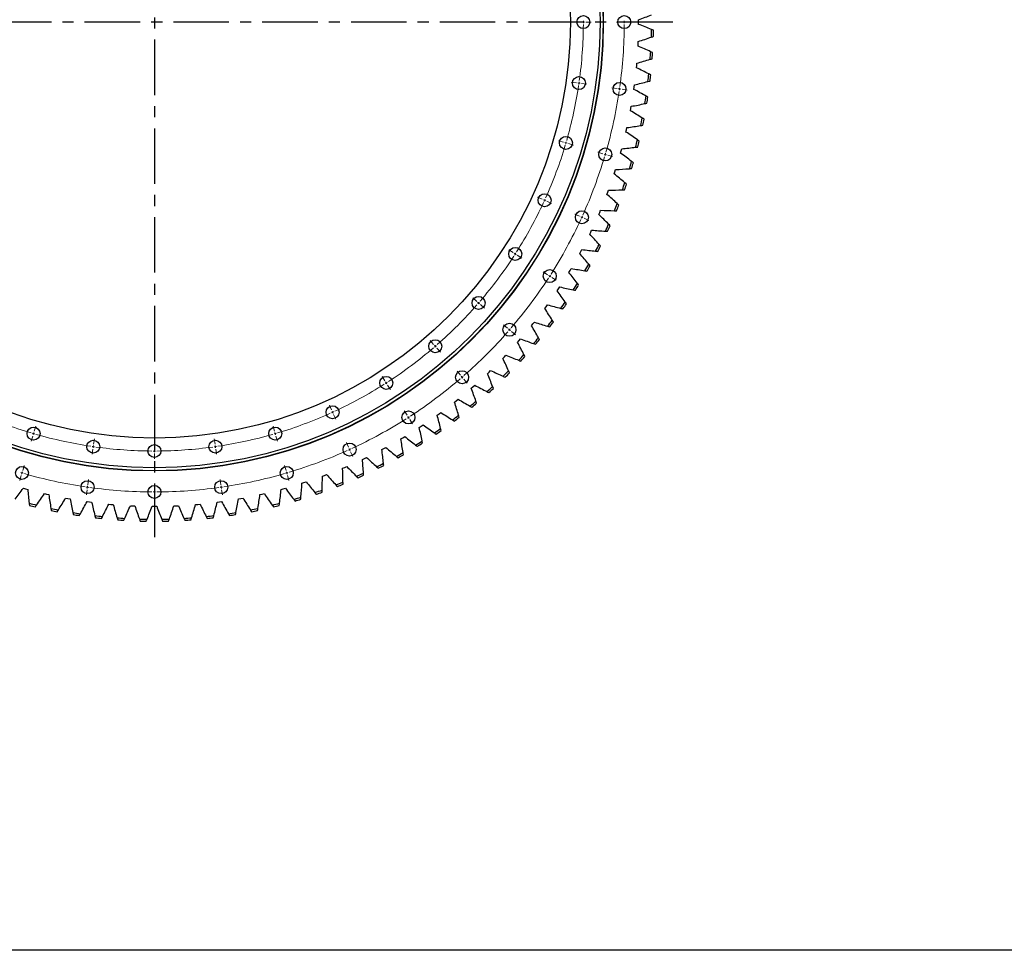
# Model space of a CAD drawing. Header units: millimetres. Extents: x 1009 to 11354, y 2065 to 9958.
# Tile 2 of 18: x 2975 to 4947, y 2065 to 3929. Entities that reach past the tile are written whole.
import ezdxf

# ---------------------------------------------------------------- set-up
doc = ezdxf.new("R2010")
doc.units = ezdxf.units.MM
doc.header["$LTSCALE"] = 50
doc.linetypes.add('CENTER', pattern=[10.16, 6.35, -1.27, 1.27, -1.27])

msp = doc.modelspace()

# ---------------------------------------------------------------- linework, layer by layer
at = {"linetype": 'CENTER', "ltscale": 0.35}
for p, q in [((3245.2, 4955.6), (3245.2, 2892.2)), ((4283.5, 3923.9), (2206.9, 3923.9))]:
    msp.add_line(p, q, dxfattribs=at)
at = {"color": 0, "linetype": 'Continuous', "lineweight": 18}
for p, q in [((4099.2, 3923.9), (4088.7, 3923.9)), ((4104.2, 3923.9), (4101.7, 3923.9)), ((4104.2, 3923.9), (4106.7, 3923.9)), ((4109.2, 3923.9), (4119.7, 3923.9)), ((4181.2, 3923.9), (4170.7, 3923.9)), ((4186.2, 3923.9), (4183.7, 3923.9)), ((4186.2, 3923.9), (4188.7, 3923.9)), ((4191.2, 3923.9), (4201.7, 3923.9)), ((4090.5, 3802.4), (4080.1, 3803.9)), ((4095.4, 3801.7), (4093, 3802)), ((4095.4, 3801.7), (4097.9, 3801.3)), ((4100.4, 3800.9), (4110.8, 3799.4)), ((4171.7, 3790.7), (4161.3, 3792.2)), ((4176.6, 3790), (4174.1, 3790.3)), ((4176.6, 3790), (4179.1, 3789.6)), ((4181.6, 3789.3), (4192, 3787.8)), ((4064.6, 3683.3), (4054.5, 3686.3)), ((4069.4, 3681.9), (4067, 3682.6)), ((4069.4, 3681.9), (4071.8, 3681.2)), ((4074.2, 3680.5), (4084.3, 3677.5)), ((4143.3, 3660.2), (4133.2, 3663.2)), ((4148.1, 3658.8), (4145.7, 3659.5)), ((4148.1, 3658.8), (4150.5, 3658.1)), ((4152.9, 3657.4), (4162.9, 3654.4)), ((4022, 3569.1), (4012.5, 3573.5)), ((4026.6, 3567.1), (4024.3, 3568.1)), ((4026.6, 3567.1), (4028.8, 3566)), ((4031.1, 3565), (4040.7, 3560.6)), ((4096.6, 3535.1), (4087.1, 3539.4)), ((4101.2, 3533), (4098.9, 3534)), ((4101.2, 3533), (4103.4, 3532)), ((4105.7, 3530.9), (4115.2, 3526.6)), ((3963.6, 3462.2), (3954.8, 3467.9)), ((3967.8, 3459.5), (3965.7, 3460.8)), ((3967.8, 3459.5), (3969.9, 3458.1)), ((3972, 3456.8), (3980.9, 3451.1)), ((4032.6, 3417.9), (4023.8, 3423.5)), ((4036.8, 3415.2), (4034.7, 3416.5)), ((4036.8, 3415.2), (4038.9, 3413.8)), ((4041, 3412.5), (4049.8, 3406.8)), ((3890.6, 3364.6), (3882.7, 3371.5)), ((3894.4, 3361.4), (3892.5, 3363)), ((3894.4, 3361.4), (3896.3, 3359.7)), ((3898.2, 3358.1), (3906.1, 3351.2)), ((3952.6, 3310.9), (3944.6, 3317.8)), ((3956.3, 3307.7), (3954.5, 3309.3)), ((3956.3, 3307.7), (3958.2, 3306)), ((3960.1, 3304.4), (3968.1, 3297.5)), ((3804.4, 3278.5), (3797.6, 3286.4)), ((3807.7, 3274.7), (3806.1, 3276.6)), ((3807.7, 3274.7), (3809.3, 3272.8)), ((3811, 3270.9), (3817.9, 3263)), ((3706.9, 3205.5), (3701.2, 3214.3)), ((3858.1, 3216.5), (3851.3, 3224.5)), ((3861.4, 3212.7), (3859.8, 3214.6)), ((3709.6, 3201.3), (3708.2, 3203.4)), ((3709.6, 3201.3), (3710.9, 3199.2)), ((3712.3, 3197.1), (3718, 3188.2)), ((3861.4, 3212.7), (3863, 3210.8)), ((3864.7, 3209), (3871.6, 3201)), ((3600, 3147.1), (3595.6, 3156.6)), ((3602, 3142.5), (3601, 3144.8)), ((3602, 3142.5), (3603.1, 3140.3)), ((3604.1, 3138), (3608.5, 3128.4)), ((3751.2, 3136.5), (3745.5, 3145.3)), ((3753.9, 3132.3), (3752.6, 3134.4)), ((3753.9, 3132.3), (3755.3, 3130.2)), ((3756.6, 3128.1), (3762.3, 3119.2)), ((3003.2, 3099.7), (3002.5, 3097.3)), ((3003.2, 3099.7), (3003.9, 3102.1)), ((3004.6, 3104.5), (3007.5, 3114.6)), ((3485.8, 3104.5), (3482.8, 3114.6)), ((3487.2, 3099.7), (3486.5, 3102.1)), ((3487.2, 3099.7), (3487.9, 3097.3)), ((3001.8, 3094.9), (2998.8, 3084.8)), ((3122.9, 3073.6), (3123.3, 3076.1)), ((3123.6, 3078.6), (3125.1, 3089)), ((3245.2, 3069.9), (3245.2, 3080.4)), ((3366.7, 3078.6), (3365.2, 3089)), ((3367.4, 3073.6), (3367.1, 3076.1)), ((3488.6, 3094.9), (3491.6, 3084.8)), ((3634, 3072.5), (3629.7, 3082)), ((3122.2, 3068.7), (3120.7, 3058.3)), ((3122.9, 3073.6), (3122.6, 3071.2)), ((3245.2, 3064.9), (3245.2, 3067.4)), ((3245.2, 3064.9), (3245.2, 3062.4)), ((3245.2, 3059.9), (3245.2, 3049.4)), ((3367.4, 3073.6), (3367.8, 3071.2)), ((3368.1, 3068.7), (3369.6, 3058.3)), ((3636.1, 3067.9), (3635.1, 3070.2)), ((3636.1, 3067.9), (3637.1, 3065.7)), ((3638.2, 3063.4), (3642.5, 3053.8)), ((2980.1, 3021), (2979.4, 3018.6)), ((2980.1, 3021), (2980.8, 3023.4)), ((2981.5, 3025.8), (2984.4, 3035.9)), ((3508.9, 3025.8), (3505.9, 3035.9)), ((3510.3, 3021), (3509.6, 3023.4)), ((3510.3, 3021), (3511, 3018.6)), ((2978.7, 3016.2), (2975.7, 3006.1)), ((3112, 2997.4), (3113.5, 3007.8)), ((3245.2, 2987.9), (3245.2, 2998.4)), ((3378.4, 2997.4), (3376.9, 3007.8)), ((3511.7, 3016.2), (3514.7, 3006.1)), ((3110.6, 2987.5), (3109.1, 2977.1)), ((3111.3, 2992.5), (3110.9, 2990)), ((3111.3, 2992.5), (3111.6, 2995)), ((3245.2, 2982.9), (3245.2, 2985.4)), ((3245.2, 2982.9), (3245.2, 2980.4)), ((3245.2, 2977.9), (3245.2, 2967.4)), ((3379.1, 2992.5), (3378.7, 2995)), ((3379.1, 2992.5), (3379.5, 2990)), ((3379.8, 2987.5), (3381.3, 2977.1))]:
    msp.add_line(p, q, dxfattribs=at)
at = {"color": 7, "linetype": 'Continuous', "lineweight": 25}
for p, q in [((4214.9, 3923.9), (4214.9, 3928.5)), ((4214.9, 3919.3), (4214.9, 3923.9)), ((4213.9, 3880.4), (4214.1, 3885)), ((4213.7, 3875.8), (4213.9, 3880.4)), ((4210.6, 3832.4), (4211, 3837)), ((4211, 3837), (4211.4, 3841.5)), ((4205.5, 3789.2), (4206.1, 3793.7)), ((4206.1, 3793.7), (4206.7, 3798.3)), ((4198.5, 3746.3), (4199.3, 3750.7)), ((4199.3, 3750.7), (4200.1, 3755.2)), ((4189.6, 3703.7), (4190.6, 3708.1)), ((4190.6, 3708.1), (4191.6, 3712.6)), ((4180, 3665.9), (4181.2, 3670.3)), ((4178.7, 3661.5), (4180, 3665.9)), ((4167.4, 3624.2), (4168.8, 3628.6)), ((4166, 3619.9), (4167.4, 3624.2)), ((4151.5, 3578.9), (4153.1, 3583.2)), ((4153.1, 3583.2), (4154.7, 3587.4)), ((4135.1, 3538.6), (4136.9, 3542.8)), ((4136.9, 3542.8), (4138.7, 3547)), ((4116.9, 3499), (4118.9, 3503.2)), ((4118.9, 3503.2), (4120.8, 3507.3)), ((4096.9, 3460.4), (4099.1, 3464.4)), ((4099.1, 3464.4), (4101.3, 3468.4)), ((4075.3, 3422.6), (4077.6, 3426.5)), ((4077.6, 3426.5), (4080, 3430.5)), ((4054.5, 3389.7), (4057, 3393.5)), ((4052, 3385.9), (4054.5, 3389.7)), ((4027, 3350.2), (4029.7, 3353.9)), ((4029.7, 3353.9), (4032.4, 3357.6)), ((4000.5, 3315.7), (4003.3, 3319.3)), ((4003.3, 3319.3), (4006.2, 3322.9)), ((3972.4, 3282.5), (3975.5, 3285.9)), ((3975.5, 3285.9), (3978.4, 3289.3)), ((3942.9, 3250.5), (3946.1, 3253.8)), ((3946.1, 3253.8), (3949.2, 3257.1)), ((3912, 3219.8), (3915.3, 3223)), ((3915.3, 3223), (3918.6, 3226.2)), ((3883.2, 3193.6), (3886.6, 3196.6)), ((3879.8, 3190.6), (3883.2, 3193.6)), ((3846.2, 3162.9), (3849.8, 3165.7)), ((3849.8, 3165.7), (3853.4, 3168.6)), ((3811.5, 3136.7), (3815.2, 3139.4)), ((3815.2, 3139.4), (3818.9, 3142.1)), ((3779.4, 3114.6), (3783.2, 3117.1)), ((3775.6, 3112.1), (3779.4, 3114.6)), ((3738.6, 3089.1), (3742.6, 3091.4)), ((3742.6, 3091.4), (3746.5, 3093.8)), ((3700.7, 3067.8), (3704.7, 3070)), ((3704.7, 3070), (3708.7, 3072.1)), ((3661.8, 3048.2), (3665.9, 3050.2)), ((3665.9, 3050.2), (3670, 3052.2)), ((3585.9, 3016), (3590.2, 3017.6)), ((3622.1, 3030.4), (3626.3, 3032.2)), ((3626.3, 3032.2), (3630.5, 3034)), ((3540.5, 3000.2), (3544.8, 3001.6)), ((3544.8, 3001.6), (3549.2, 3003.1)), ((3581.6, 3014.4), (3585.9, 3016)), ((2982.8, 2990.4), (2987.2, 2989.1)), ((2987.2, 2989.1), (2991.6, 2987.9)), ((3025, 2979.5), (3029.4, 2978.5)), ((3029.4, 2978.5), (3033.9, 2977.5)), ((3456.5, 2977.5), (3461, 2978.5)), ((3461, 2978.5), (3465.4, 2979.5)), ((3498.8, 2987.9), (3503.2, 2989.1)), ((3503.2, 2989.1), (3507.6, 2990.4)), ((3067.5, 2970.6), (3072, 2969.8)), ((3072, 2969.8), (3076.5, 2969)), ((3110.5, 2963.6), (3115, 2963)), ((3115, 2963), (3119.5, 2962.4)), ((3153.7, 2958.5), (3158.3, 2958.1)), ((3158.3, 2958.1), (3162.8, 2957.7)), ((3327.6, 2957.7), (3332.1, 2958.1)), ((3332.1, 2958.1), (3336.7, 2958.5)), ((3370.8, 2962.4), (3375.4, 2963)), ((3375.4, 2963), (3379.9, 2963.6)), ((3413.8, 2969), (3418.3, 2969.8)), ((3418.3, 2969.8), (3422.8, 2970.6)), ((3197.1, 2955.4), (3201.7, 2955.2)), ((3201.7, 2955.2), (3206.2, 2955)), ((3240.6, 2954.2), (3245.2, 2954.2)), ((3245.2, 2954.2), (3249.8, 2954.2)), ((3284.1, 2955), (3288.7, 2955.2)), ((3288.7, 2955.2), (3293.3, 2955.4))]:
    msp.add_line(p, q, dxfattribs=at)
msp.add_lwpolyline([(1009.2, 9958.1), (11354.4, 9958.1), (11354.4, 2065), (1009.2, 2065)], close=True)
for centre, radius in [((3245.2, 3923.9), 899), ((3245.2, 3923.9), 898.5), ((3245.2, 3923.9), 892.5), ((3245.2, 3923.9), 833), ((4104.2, 3923.9), 13), ((4186.2, 3923.9), 13), ((4095.4, 3801.7), 13), ((4176.6, 3790), 13), ((4069.4, 3681.9), 13), ((4148.1, 3658.8), 13), ((4026.6, 3567.1), 13), ((4101.2, 3533), 13), ((3967.8, 3459.5), 13), ((4036.8, 3415.2), 13), ((3894.4, 3361.4), 13), ((3956.3, 3307.7), 13), ((3807.7, 3274.7), 13), ((3709.6, 3201.3), 13), ((3861.4, 3212.7), 13), ((3602, 3142.5), 13), ((3753.9, 3132.3), 13), ((3003.2, 3099.7), 13), ((3487.2, 3099.7), 13), ((3122.9, 3073.6), 13), ((3245.2, 3064.9), 13), ((3367.4, 3073.6), 13), ((3636.1, 3067.9), 13), ((2980.1, 3021), 13), ((3510.3, 3021), 13), ((3111.3, 2992.5), 13), ((3379.1, 2992.5), 13), ((3245.2, 2982.9), 13)]:
    msp.add_circle(centre, radius, dxfattribs=at)
at = {"color": 0, "linetype": 'Continuous', "lineweight": 18}
for radius, start, end in [(859, 0, 0.1668), (859, 359.8332, 0), (941, 0, 0.1522), (941, 359.8478, 0), (859, 352.1517, 359.6665), (941, 352.1226, 359.6956), (859, 343.9699, 351.4847), (859, 351.6514, 351.8182), (859, 351.8182, 351.9849), (941, 351.666, 351.8182), (941, 351.8182, 351.9704), (941, 343.9408, 351.5137), (859, 335.788, 343.3029), (859, 343.4696, 343.6364), (859, 343.6364, 343.8031), (941, 335.759, 343.3319), (941, 343.4841, 343.6364), (941, 343.6364, 343.7886), (859, 335.4545, 335.6213), (859, 327.6062, 335.121), (859, 335.2878, 335.4545), (941, 335.3023, 335.4545), (941, 335.4545, 335.6068), (941, 327.5772, 335.1501), (859, 319.4244, 326.9392), (859, 327.106, 327.2727), (859, 327.2727, 327.4395), (941, 327.1205, 327.2727), (941, 327.2727, 327.4249), (941, 319.3954, 326.9683), (859, 311.2426, 318.7574), (859, 318.9242, 319.0909), (859, 319.0909, 319.2577), (941, 311.2135, 318.7865), (941, 318.9387, 319.0909), (941, 319.0909, 319.2431), (859, 310.7423, 310.9091), (859, 310.9091, 311.0758), (859, 303.0608, 310.5756), (941, 310.9091, 311.0613), (859, 294.879, 302.3938), (859, 302.5605, 302.7273), (859, 302.7273, 302.894), (941, 303.0317, 310.6046), (941, 310.7569, 310.9091), (859, 245.788, 253.3029), (859, 286.6971, 294.212), (859, 294.3787, 294.5455), (859, 294.5455, 294.7122), (941, 294.8499, 302.4228), (941, 302.5751, 302.7273), (941, 302.7273, 302.8795), (859, 253.4696, 253.6364), (859, 253.6364, 253.8031), (859, 253.9699, 261.4847), (859, 278.5153, 286.0301), (859, 286.1969, 286.3636), (859, 286.3636, 286.5304), (859, 261.6514, 261.8182), (859, 261.8182, 261.9849), (859, 262.1517, 269.6665), (859, 269.8332, 270), (859, 270, 270.1668), (859, 270.3335, 277.8483), (859, 278.0151, 278.1818), (859, 278.1818, 278.3486), (941, 286.6681, 294.241), (941, 294.3932, 294.5455), (941, 294.5455, 294.6977), (941, 253.4841, 253.6364), (941, 253.6364, 253.7886), (941, 253.9408, 261.5137), (941, 278.4863, 286.0592), (941, 286.2114, 286.3636), (941, 286.3636, 286.5159), (941, 261.666, 261.8182), (941, 261.8182, 261.9704), (941, 262.1226, 269.6956), (941, 269.8478, 270), (941, 270, 270.1522), (941, 270.3044, 277.8774), (941, 278.0296, 278.1818), (941, 278.1818, 278.334)]:
    msp.add_arc((3245.2, 3923.9), radius, start, end, dxfattribs=at)
at = {"color": 7, "linetype": 'Continuous', "lineweight": 25}
for radius, start, end in [(995.6, 358.2738, 359.1548), (999.6, 358.3638, 359.0648), (995.6, 355.7023, 356.5834), (999.6, 355.7924, 356.4933), (995.6, 353.1309, 354.012), (999.6, 353.221, 353.9219), (995.6, 350.5595, 351.4405), (999.6, 350.6495, 351.3505), (995.6, 347.988, 348.8691), (999.6, 348.0781, 348.779), (995.6, 345.4166, 346.2977), (999.6, 345.5067, 346.2076), (995.6, 342.8452, 343.7262), (999.6, 342.9352, 343.6362), (995.6, 340.2738, 341.1548), (999.6, 340.3638, 341.0648), (995.6, 337.7023, 338.5834), (999.6, 337.7924, 338.4933), (995.6, 335.1309, 336.012), (999.6, 335.221, 335.9219), (995.6, 332.5595, 333.4405), (999.6, 332.6495, 333.3505), (995.6, 329.988, 330.8691), (999.6, 330.0781, 330.779), (995.6, 327.4166, 328.2977), (999.6, 327.5067, 328.2076), (995.6, 324.8452, 325.7262), (999.6, 324.9352, 325.6362), (995.6, 322.2738, 323.1548), (999.6, 322.3638, 323.0648), (995.6, 319.7023, 320.5834), (999.6, 319.7924, 320.4933), (995.6, 317.1309, 318.012), (999.6, 317.221, 317.9219), (995.6, 314.5595, 315.4405), (999.6, 314.6495, 315.3505), (995.6, 311.988, 312.8691), (999.6, 312.0781, 312.779), (995.6, 309.4166, 310.2977), (999.6, 309.5067, 310.2076), (995.6, 306.8452, 307.7262), (999.6, 306.9352, 307.6362), (995.6, 304.2738, 305.1548), (999.6, 304.3638, 305.0648), (995.6, 301.7023, 302.5834), (999.6, 301.7924, 302.4933), (995.6, 299.1309, 300.012), (999.6, 299.221, 299.9219), (995.6, 296.5595, 297.4405), (995.6, 293.988, 294.8691), (999.6, 296.6495, 297.3505), (995.6, 291.4166, 292.2977), (999.6, 291.5067, 292.2076), (999.6, 294.0781, 294.779), (995.6, 288.8452, 289.7262), (999.6, 288.9352, 289.6362), (995.6, 255.4166, 256.2977), (995.6, 283.7023, 284.5834), (995.6, 286.2738, 287.1548), (999.6, 286.3638, 287.0648), (999.6, 255.5067, 256.2076), (995.6, 257.988, 258.8691), (999.6, 258.0781, 258.779), (995.6, 260.5595, 261.4405), (995.6, 278.5595, 279.4405), (995.6, 281.1309, 282.012), (999.6, 281.221, 281.9219), (999.6, 283.7924, 284.4933), (999.6, 260.6495, 261.3505), (995.6, 263.1309, 264.012), (999.6, 263.221, 263.9219), (995.6, 265.7023, 266.5834), (999.6, 265.7924, 266.4933), (995.6, 268.2738, 269.1548), (999.6, 268.3638, 269.0648), (995.6, 270.8452, 271.7262), (999.6, 270.9352, 271.6362), (995.6, 273.4166, 274.2977), (999.6, 273.5067, 274.2076), (995.6, 275.988, 276.8691), (999.6, 276.0781, 276.779), (999.6, 278.6495, 279.3505)]:
    msp.add_arc((3245.2, 3923.9), radius, start, end, dxfattribs=at)
for points in [[(4214.9, 3928.5), (4223.5, 3931.7), (4232.1, 3935.1), (4240.7, 3938.6)], [(4240.7, 3909.2), (4232.1, 3912.7), (4223.5, 3916.1), (4214.9, 3919.3)], [(4244.7, 3907.6), (4243.3, 3908.1), (4242, 3908.7), (4240.7, 3909.2)], [(4214.1, 3885), (4222.9, 3887.8), (4231.6, 3890.8), (4240.3, 3893.9)], [(4240.3, 3893.9), (4241.7, 3894.4), (4243, 3894.9), (4244.4, 3895.4)], [(4239, 3864.6), (4230.6, 3868.4), (4222.2, 3872.2), (4213.7, 3875.8)], [(4242.9, 3862.8), (4241.6, 3863.4), (4240.3, 3864), (4239, 3864.6)], [(4211.4, 3841.5), (4220.3, 3844), (4229.2, 3846.6), (4238, 3849.3)], [(4238, 3849.3), (4239.4, 3849.7), (4240.7, 3850.1), (4242.1, 3850.6)], [(4235.4, 3820), (4227.1, 3824.3), (4218.9, 3828.4), (4210.6, 3832.4)], [(4233.6, 3804.8), (4235, 3805.2), (4236.4, 3805.5), (4237.8, 3805.9)], [(4239.2, 3818.1), (4237.9, 3818.7), (4236.6, 3819.4), (4235.4, 3820)], [(4229.7, 3775.7), (4221.7, 3780.3), (4213.6, 3784.8), (4205.5, 3789.2)], [(4206.7, 3798.3), (4215.7, 3800.3), (4224.7, 3802.5), (4233.6, 3804.8)], [(4233.4, 3773.6), (4232.2, 3774.3), (4230.9, 3775), (4229.7, 3775.7)], [(4222.1, 3731.7), (4214.3, 3736.7), (4206.4, 3741.5), (4198.5, 3746.3)], [(4200.1, 3755.2), (4209.2, 3756.9), (4218.3, 3758.7), (4227.3, 3760.6)], [(4227.3, 3760.6), (4228.7, 3760.9), (4230.1, 3761.2), (4231.5, 3761.5)], [(4225.7, 3729.4), (4224.5, 3730.2), (4223.3, 3730.9), (4222.1, 3731.7)], [(4191.6, 3712.6), (4200.7, 3713.8), (4209.9, 3715.2), (4219, 3716.7)], [(4219, 3716.7), (4220.4, 3716.9), (4221.8, 3717.2), (4223.2, 3717.4)], [(4212.5, 3688.1), (4204.9, 3693.4), (4197.3, 3698.6), (4189.6, 3703.7)], [(4216, 3685.6), (4214.8, 3686.4), (4213.6, 3687.2), (4212.5, 3688.1)], [(4181.2, 3670.3), (4190.4, 3671.2), (4199.5, 3672.1), (4208.7, 3673.2)], [(4208.7, 3673.2), (4210.1, 3673.4), (4211.6, 3673.6), (4213, 3673.7)], [(4200.9, 3644.9), (4193.6, 3650.5), (4186.2, 3656.1), (4178.7, 3661.5)], [(4168.8, 3628.6), (4178.1, 3629), (4187.3, 3629.6), (4196.5, 3630.2)], [(4196.5, 3630.2), (4197.9, 3630.3), (4199.3, 3630.5), (4200.8, 3630.6)], [(4204.3, 3642.3), (4203.2, 3643.2), (4202, 3644), (4200.9, 3644.9)], [(4187.4, 3602.3), (4180.4, 3608.3), (4173.2, 3614.1), (4166, 3619.9)], [(4190.7, 3599.5), (4189.6, 3600.5), (4188.5, 3601.4), (4187.4, 3602.3)], [(4172, 3560.4), (4165.3, 3566.6), (4158.4, 3572.8), (4151.5, 3578.9)], [(4154.7, 3587.4), (4163.9, 3587.5), (4173.1, 3587.6), (4182.4, 3587.9)], [(4182.4, 3587.9), (4183.8, 3587.9), (4185.2, 3587.9), (4186.7, 3588)], [(4175.2, 3557.4), (4174.1, 3558.4), (4173.1, 3559.4), (4172, 3560.4)], [(4154.8, 3519.1), (4148.3, 3525.7), (4141.7, 3532.2), (4135.1, 3538.6)], [(4138.7, 3547), (4147.9, 3546.6), (4157.1, 3546.3), (4166.3, 3546.1)], [(4166.3, 3546.1), (4167.8, 3546.1), (4169.2, 3546.1), (4170.6, 3546.1)], [(4157.8, 3516.1), (4156.8, 3517.1), (4155.8, 3518.1), (4154.8, 3519.1)], [(4135.7, 3478.7), (4129.5, 3485.6), (4123.2, 3492.4), (4116.9, 3499)], [(4120.8, 3507.3), (4130, 3506.5), (4139.2, 3505.8), (4148.5, 3505.2)], [(4148.5, 3505.2), (4149.9, 3505.1), (4151.3, 3505), (4152.8, 3504.9)], [(4138.6, 3475.5), (4137.6, 3476.6), (4136.7, 3477.7), (4135.7, 3478.7)], [(4114.9, 3439.2), (4109, 3446.4), (4103, 3453.4), (4096.9, 3460.4)], [(4101.3, 3468.4), (4110.4, 3467.2), (4119.6, 3466.1), (4128.8, 3465.1)], [(4128.8, 3465.1), (4130.2, 3464.9), (4131.6, 3464.8), (4133, 3464.7)], [(4117.6, 3435.9), (4116.7, 3437), (4115.8, 3438.1), (4114.9, 3439.2)], [(4092.2, 3400.7), (4086.7, 3408.1), (4081, 3415.4), (4075.3, 3422.6)], [(4080, 3430.5), (4089.1, 3428.8), (4098.2, 3427.3), (4107.3, 3425.9)], [(4107.3, 3425.9), (4108.7, 3425.7), (4110.1, 3425.5), (4111.5, 3425.3)], [(4057, 3393.5), (4066, 3391.5), (4075, 3389.5), (4084.1, 3387.7)], [(4094.8, 3397.3), (4094, 3398.4), (4093.1, 3399.6), (4092.2, 3400.7)], [(4067.9, 3363.2), (4062.7, 3370.9), (4057.4, 3378.4), (4052, 3385.9)], [(4084.1, 3387.7), (4085.5, 3387.5), (4086.9, 3387.2), (4088.3, 3386.9)], [(4032.4, 3357.6), (4041.3, 3355.2), (4050.2, 3352.9), (4059.2, 3350.6)], [(4070.3, 3359.7), (4069.5, 3360.9), (4068.7, 3362), (4067.9, 3363.2)], [(4041.9, 3326.9), (4037.1, 3334.7), (4032.1, 3342.5), (4027, 3350.2)], [(4059.2, 3350.6), (4060.6, 3350.3), (4062, 3350), (4063.4, 3349.6)], [(4014.3, 3291.7), (4009.8, 3299.8), (4005.2, 3307.8), (4000.5, 3315.7)], [(4006.2, 3322.9), (4015, 3320), (4023.8, 3317.3), (4032.6, 3314.7)], [(4032.6, 3314.7), (4034, 3314.3), (4035.4, 3313.9), (4036.8, 3313.5)], [(4044.2, 3323.2), (4043.4, 3324.4), (4042.7, 3325.7), (4041.9, 3326.9)], [(3985.2, 3257.9), (3981.1, 3266.1), (3976.8, 3274.3), (3972.4, 3282.5)], [(3978.4, 3289.3), (3987.1, 3286.1), (3995.8, 3283), (4004.5, 3280)], [(4004.5, 3280), (4005.9, 3279.5), (4007.2, 3279.1), (4008.6, 3278.6)], [(4016.4, 3288), (4015.7, 3289.2), (4015, 3290.5), (4014.3, 3291.7)], [(3949.2, 3257.1), (3957.7, 3253.5), (3966.3, 3250), (3974.9, 3246.6)], [(3987.1, 3254), (3986.5, 3255.3), (3985.8, 3256.6), (3985.2, 3257.9)], [(3954.6, 3225.3), (3950.8, 3233.8), (3946.9, 3242.1), (3942.9, 3250.5)], [(3974.9, 3246.6), (3976.2, 3246), (3977.5, 3245.5), (3978.9, 3245)], [(3922.5, 3194.2), (3919.1, 3202.8), (3915.6, 3211.3), (3912, 3219.8)], [(3918.6, 3226.2), (3926.9, 3222.2), (3935.3, 3218.3), (3943.7, 3214.5)], [(3943.7, 3214.5), (3945.1, 3213.9), (3946.4, 3213.3), (3947.7, 3212.8)], [(3956.3, 3221.4), (3955.7, 3222.7), (3955.2, 3224), (3954.6, 3225.3)], [(3886.6, 3196.6), (3894.8, 3192.3), (3903, 3188), (3911.2, 3183.9)], [(3924.1, 3190.2), (3923.6, 3191.5), (3923, 3192.9), (3922.5, 3194.2)], [(3889.1, 3164.6), (3886.1, 3173.3), (3883, 3182), (3879.8, 3190.6)], [(3911.2, 3183.9), (3912.5, 3183.2), (3913.8, 3182.6), (3915.1, 3182)], [(3854.4, 3136.4), (3851.8, 3145.3), (3849.1, 3154.1), (3846.2, 3162.9)], [(3853.4, 3168.6), (3861.3, 3163.9), (3869.3, 3159.3), (3877.3, 3154.7)], [(3877.3, 3154.7), (3878.6, 3154), (3879.8, 3153.4), (3881.1, 3152.7)], [(3890.5, 3160.5), (3890, 3161.9), (3889.6, 3163.2), (3889.1, 3164.6)], [(3818.4, 3109.9), (3816.2, 3118.9), (3813.9, 3127.8), (3811.5, 3136.7)], [(3818.9, 3142.1), (3826.6, 3137), (3834.4, 3132), (3842.2, 3127.2)], [(3855.6, 3132.3), (3855.2, 3133.7), (3854.8, 3135.1), (3854.4, 3136.4)], [(3783.2, 3117.1), (3790.7, 3111.7), (3798.2, 3106.4), (3805.9, 3101.2)], [(3842.2, 3127.2), (3843.4, 3126.4), (3844.6, 3125.7), (3845.9, 3124.9)], [(3781.3, 3085), (3779.5, 3094.1), (3777.6, 3103.1), (3775.6, 3112.1)], [(3805.9, 3101.2), (3807, 3100.4), (3808.2, 3099.6), (3809.4, 3098.8)], [(3819.5, 3105.7), (3819.1, 3107.1), (3818.8, 3108.5), (3818.4, 3109.9)], [(3743.2, 3061.8), (3741.8, 3070.9), (3740.3, 3080), (3738.6, 3089.1)], [(3746.5, 3093.8), (3753.7, 3088.1), (3761, 3082.4), (3768.4, 3076.9)], [(3768.4, 3076.9), (3769.5, 3076), (3770.7, 3075.1), (3771.8, 3074.3)], [(3782.2, 3080.8), (3781.9, 3082.2), (3781.6, 3083.6), (3781.3, 3085)], [(3704, 3040.3), (3703, 3049.5), (3701.9, 3058.7), (3700.7, 3067.8)], [(3708.7, 3072.1), (3715.7, 3066.1), (3722.7, 3060.1), (3729.9, 3054.2)], [(3743.8, 3057.5), (3743.6, 3059), (3743.4, 3060.4), (3743.2, 3061.8)], [(3663.9, 3020.6), (3663.3, 3029.8), (3662.6, 3039), (3661.8, 3048.2)], [(3670, 3052.2), (3676.7, 3045.8), (3683.5, 3039.6), (3690.3, 3033.4)], [(3704.4, 3036), (3704.3, 3037.5), (3704.1, 3038.9), (3704, 3040.3)], [(3729.9, 3054.2), (3731, 3053.3), (3732.1, 3052.4), (3733.2, 3051.5)], [(3590.2, 3017.6), (3596.3, 3010.7), (3602.5, 3003.8), (3608.7, 2997)], [(3622.9, 3002.7), (3622.8, 3012), (3622.5, 3021.2), (3622.1, 3030.4)], [(3630.5, 3034), (3636.9, 3027.4), (3643.4, 3020.8), (3649.9, 3014.3)], [(3664.1, 3016.3), (3664.1, 3017.8), (3664, 3019.2), (3663.9, 3020.6)], [(3690.3, 3033.4), (3691.4, 3032.4), (3692.5, 3031.4), (3693.5, 3030.5)], [(3538.8, 2972.6), (3539.5, 2981.8), (3540.1, 2991), (3540.5, 3000.2)], [(3549.2, 3003.1), (3555, 2995.9), (3560.8, 2988.7), (3566.8, 2981.7)], [(3581.2, 2986.7), (3581.5, 2996), (3581.6, 3005.2), (3581.6, 3014.4)], [(3608.7, 2997), (3609.7, 2996), (3610.7, 2994.9), (3611.6, 2993.9)], [(3623, 2998.4), (3623, 2999.9), (3623, 3001.3), (3622.9, 3002.7)], [(3649.9, 3014.3), (3651, 3013.3), (3652, 3012.3), (3653, 3011.3)], [(2966.2, 2968.2), (2971.8, 2975.5), (2977.4, 2982.9), (2982.8, 2990.4)], [(2991.6, 2987.9), (2992.5, 2978.7), (2993.4, 2969.5), (2994.5, 2960.4)], [(3009.4, 2956.6), (3014.7, 2964.2), (3019.9, 2971.8), (3025, 2979.5)], [(3033.9, 2977.5), (3035.1, 2968.3), (3036.5, 2959.2), (3038, 2950.1)], [(3452.4, 2950.1), (3453.9, 2959.2), (3455.3, 2968.3), (3456.5, 2977.5)], [(3465.4, 2979.5), (3470.5, 2971.8), (3475.7, 2964.2), (3481, 2956.6)], [(3495.9, 2960.4), (3497, 2969.5), (3497.9, 2978.7), (3498.8, 2987.9)], [(3507.6, 2990.4), (3513, 2982.9), (3518.5, 2975.5), (3524.2, 2968.2)], [(3566.8, 2981.7), (3567.7, 2980.6), (3568.6, 2979.5), (3569.6, 2978.4)], [(3581.1, 2982.4), (3581.1, 2983.9), (3581.2, 2985.3), (3581.2, 2986.7)], [(2994.5, 2960.4), (2994.7, 2959), (2994.8, 2957.5), (2995, 2956.1)], [(3053, 2947), (3057.9, 2954.8), (3062.8, 2962.7), (3067.5, 2970.6)], [(3076.5, 2969), (3078.2, 2959.9), (3080, 2950.8), (3081.9, 2941.8)], [(3097, 2939.4), (3101.6, 2947.4), (3106.1, 2955.5), (3110.5, 2963.6)], [(3119.5, 2962.4), (3121.6, 2953.4), (3123.8, 2944.4), (3126.1, 2935.4)], [(3141.3, 2933.7), (3145.6, 2941.9), (3149.7, 2950.2), (3153.7, 2958.5)], [(3162.8, 2957.7), (3165.3, 2948.8), (3167.9, 2939.9), (3170.6, 2931.1)], [(3319.8, 2931.1), (3322.5, 2939.9), (3325.1, 2948.8), (3327.6, 2957.7)], [(3336.7, 2958.5), (3340.7, 2950.2), (3344.8, 2941.9), (3349, 2933.7)], [(3364.3, 2935.4), (3366.6, 2944.4), (3368.8, 2953.4), (3370.8, 2962.4)], [(3379.9, 2963.6), (3384.3, 2955.5), (3388.8, 2947.4), (3393.4, 2939.4)], [(3408.5, 2941.8), (3410.4, 2950.8), (3412.2, 2959.9), (3413.8, 2969)], [(3422.8, 2970.6), (3427.6, 2962.7), (3432.4, 2954.8), (3437.4, 2947)], [(3495.4, 2956.1), (3495.5, 2957.5), (3495.7, 2959), (3495.9, 2960.4)], [(3524.2, 2968.2), (3525.1, 2967.1), (3525.9, 2965.9), (3526.8, 2964.8)], [(3538.5, 2968.3), (3538.6, 2969.7), (3538.7, 2971.2), (3538.8, 2972.6)], [(3006.9, 2953.1), (3007.7, 2954.3), (3008.5, 2955.5), (3009.4, 2956.6)], [(3038, 2950.1), (3038.2, 2948.7), (3038.5, 2947.3), (3038.7, 2945.9)], [(3050.7, 2943.4), (3051.4, 2944.6), (3052.2, 2945.8), (3053, 2947)], [(3081.9, 2941.8), (3082.2, 2940.4), (3082.5, 2939), (3082.8, 2937.6)], [(3094.9, 2935.7), (3095.6, 2936.9), (3096.3, 2938.1), (3097, 2939.4)], [(3185.9, 2930.1), (3189.7, 2938.5), (3193.5, 2946.9), (3197.1, 2955.4)], [(3206.2, 2955), (3209.1, 2946.2), (3212.1, 2937.5), (3215.2, 2928.8)], [(3230.5, 2928.4), (3234, 2937), (3237.4, 2945.6), (3240.6, 2954.2)], [(3249.8, 2954.2), (3253, 2945.6), (3256.4, 2937), (3259.9, 2928.4)], [(3275.2, 2928.8), (3278.3, 2937.5), (3281.3, 2946.2), (3284.1, 2955)], [(3293.3, 2955.4), (3296.9, 2946.9), (3300.7, 2938.5), (3304.5, 2930.1)], [(3393.4, 2939.4), (3394.1, 2938.1), (3394.8, 2936.9), (3395.5, 2935.7)], [(3407.6, 2937.6), (3407.9, 2939), (3408.2, 2940.4), (3408.5, 2941.8)], [(3437.4, 2947), (3438.2, 2945.8), (3438.9, 2944.6), (3439.7, 2943.4)], [(3451.7, 2945.9), (3451.9, 2947.3), (3452.2, 2948.7), (3452.4, 2950.1)], [(3481, 2956.6), (3481.8, 2955.5), (3482.7, 2954.3), (3483.5, 2953.1)], [(3126.1, 2935.4), (3126.5, 2934.1), (3126.8, 2932.7), (3127.2, 2931.3)], [(3139.3, 2929.9), (3140, 2931.2), (3140.7, 2932.5), (3141.3, 2933.7)], [(3170.6, 2931.1), (3171, 2929.7), (3171.4, 2928.4), (3171.8, 2927)], [(3184, 2926.2), (3184.7, 2927.5), (3185.3, 2928.8), (3185.9, 2930.1)], [(3215.2, 2928.8), (3215.7, 2927.4), (3216.2, 2926.1), (3216.6, 2924.7)], [(3228.9, 2924.4), (3229.4, 2925.8), (3230, 2927.1), (3230.5, 2928.4)], [(3259.9, 2928.4), (3260.4, 2927.1), (3261, 2925.8), (3261.5, 2924.4)], [(3273.7, 2924.7), (3274.2, 2926.1), (3274.7, 2927.4), (3275.2, 2928.8)], [(3304.5, 2930.1), (3305.1, 2928.8), (3305.7, 2927.5), (3306.3, 2926.2)], [(3318.5, 2927), (3319, 2928.4), (3319.4, 2929.7), (3319.8, 2931.1)], [(3349, 2933.7), (3349.7, 2932.5), (3350.4, 2931.2), (3351, 2929.9)], [(3363.2, 2931.3), (3363.5, 2932.7), (3363.9, 2934.1), (3364.3, 2935.4)]]:
    msp.add_open_spline(points, degree=3, dxfattribs=at)

doc.saveas('drawing.dxf')
